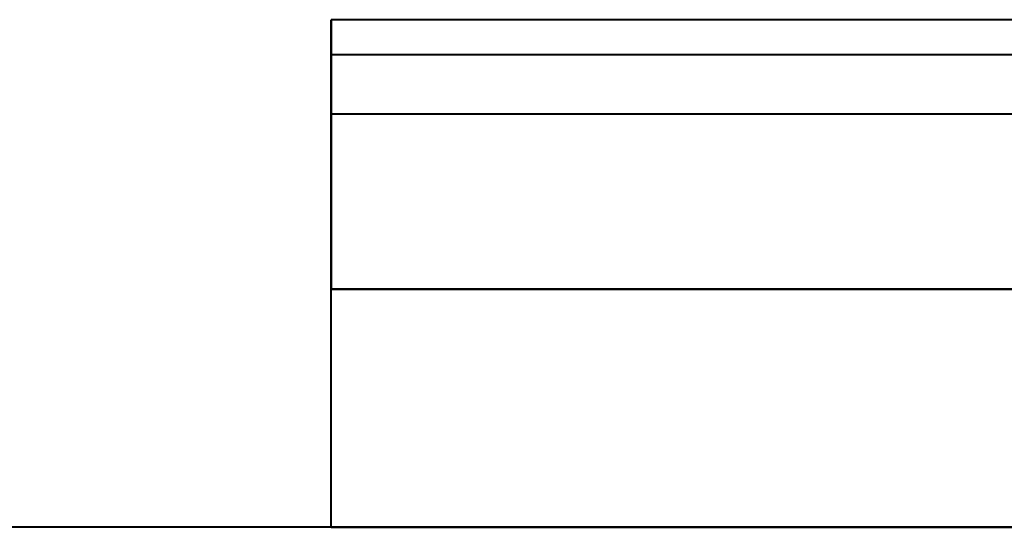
# Model space of a CAD drawing. Header units: millimetres. Extents: x -1392 to 1388, y -239 to 1267.
# Tile 60 of 91: x -646 to -505, y 1138 to 1210. Entities that reach past the tile are written whole.
import ezdxf

# ---------------------------------------------------------------- set-up
doc = ezdxf.new("R2010")
doc.units = ezdxf.units.MM
doc.layers.add('A-GENM', color=13, linetype='Continuous', lineweight=40)

# ---------------------------------------------------------------- blocks, each defined once
blk = doc.blocks.new('Nexa Toit - 2000-762010-Droite')
at = {"layer": 'A-GENM'}
for p, q in [((-601.5, 1197), (-601.5, 1210.5)), ((-601.5, 1210.5), (-601.5, 1172)), ((601.5, 1210.5), (-601.5, 1210.5)), ((601.5, 1210.5), (-601.5, 1210.5)), ((-601.5, 1172), (-601.5, 1205.5)), ((-601.5, 1205.5), (-601.5, 1197)), ((601.5, 1205.5), (-601.5, 1205.5)), ((601.5, 1205.5), (-601.5, 1205.5)), ((601.5, 1197), (-601.5, 1197)), ((601.5, 1197), (-601.5, 1197)), ((-601.5, 1172), (601.5, 1172)), ((601.5, 1172), (-601.5, 1172)), ((601.5, 1172), (-601.5, 1172)), ((-601.5, 1172), (601.5, 1172)), ((-601.5, 1138), (-601.5, 1172)), ((-601.5, 1138), (-601.5, 1172)), ((601.5, 1138), (-601.5, 1138)), ((-601.5, 1138), (601.5, 1138))]:
    blk.add_line(p, q, dxfattribs=at)
blk = doc.blocks.new('Maintenance r21 - Maintenance r21-762144-Droite')
at = {"layer": 'A-GENM'}
blk.add_line((-476, 1138), (-1392, 1138), dxfattribs=at)
blk.add_line((-476, 1138), (-1392, 1138), dxfattribs=at)

msp = doc.modelspace()

# ---------------------------------------------------------------- block references
at = {"layer": 'A-GENM'}
for name in ['Nexa Toit - 2000-762010-Droite', 'Maintenance r21 - Maintenance r21-762144-Droite']:
    msp.add_blockref(name, (0, 0), dxfattribs=at)

doc.saveas('drawing.dxf')
